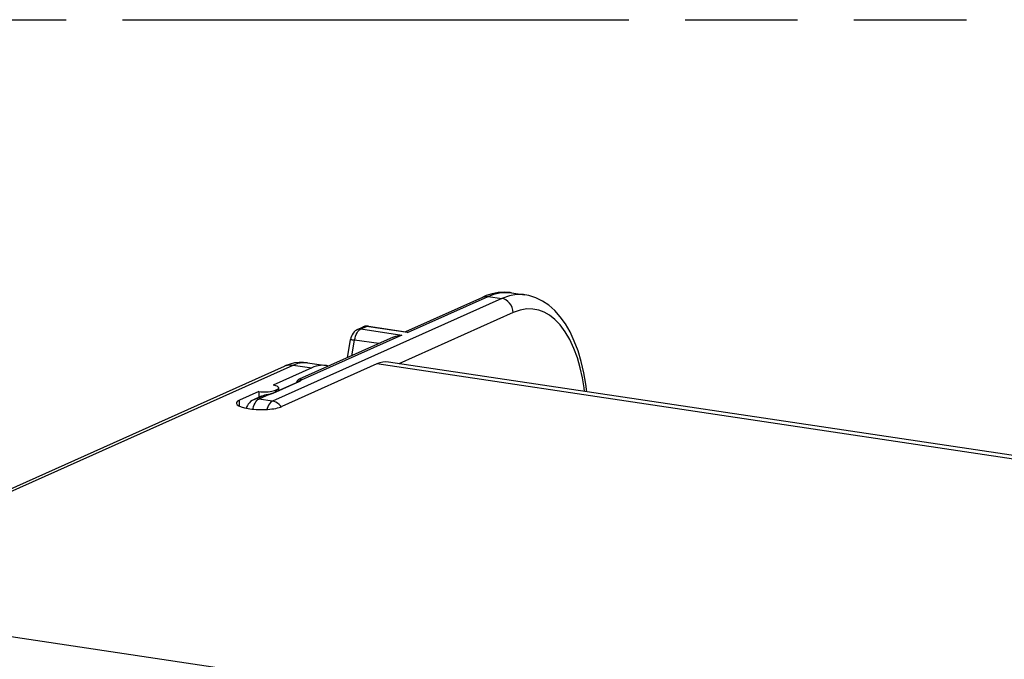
# Model space of a CAD drawing. Header units: millimetres. Extents: x 0 to 210, y 0 to 297.
# Tile 31 of 43: x 64 to 81, y 247 to 258. Entities that reach past the tile are written whole.
import ezdxf

# ---------------------------------------------------------------- set-up
doc = ezdxf.new("R2010")
doc.units = ezdxf.units.MM
doc.header["$LTSCALE"] = 19.36
doc.linetypes.add('PHANTOM', pattern=[0.8, 0.45, -0.05, 0.1, -0.05, 0.1, -0.05])
doc.layers.get('0').update_dxf_attribs({"linetype": 'CONTINUOUS'})
doc.layers.add('DEFAULT_3', color=7, linetype='PHANTOM')

msp = doc.modelspace()

# ---------------------------------------------------------------- linework, layer by layer
at = {"color": 9, "linetype": 'Continuous'}
for p, q in [((72.141145, 252.883923), (68.198656, 251.116554)), ((70.519028, 252.29649), (71.907352, 252.918859)), ((71.907352, 252.918859), (72.141145, 252.883923)), ((72.273592, 252.930653), (72.141145, 252.883923)), ((72.398556, 252.951355), (72.273592, 252.930653)), ((72.335984, 252.64032), (70.372349, 251.760047)), ((69.71692, 252.357737), (69.81498, 252.401696)), ((70.519028, 252.29649), (69.81498, 252.401696)), ((70.420968, 252.252531), (68.693204, 251.477996)), ((69.661696, 252.350525), (69.672179, 252.354496)), ((69.68309, 252.332513), (69.699806, 252.347535)), ((69.699806, 252.347535), (69.71692, 252.357737)), ((69.71692, 252.357737), (70.420968, 252.252531)), ((69.564371, 251.89777), (69.611204, 252.167345)), ((70.027087, 252.1052), (69.611204, 252.167345)), ((57.435479, 246.754167), (68.552021, 251.737576)), ((68.552021, 251.737576), (68.875286, 251.689271)), ((89.698127, 248.811221), (69.995053, 251.755437)), ((68.208519, 251.250605), (68.659706, 251.452867)), ((68.641197, 251.481778), (68.641436, 251.481951)), ((68.680406, 251.464492), (68.687793, 251.471009)), ((68.68167, 251.476937), (68.693204, 251.477996)), ((68.687793, 251.471009), (68.693204, 251.477996)), ((68.141179, 251.23053), (67.964862, 251.151489)), ((68.108676, 251.225082), (68.141183, 251.230532)), ((68.17675, 251.2392), (68.193109, 251.244561)), ((68.193109, 251.244561), (68.208519, 251.250605)), ((68.251342, 251.304743), (68.251362, 251.275659)), ((68.27495, 251.286234), (68.27497, 251.315335)), ((67.630371, 251.028132), (67.631589, 251.131737)), ((67.947779, 251.141311), (67.964862, 251.151489)), ((68.198656, 251.116554), (67.964862, 251.151489)), ((68.346617, 251.017501), (68.336114, 251.032719)), ((61.050922, 247.4596), (79.796042, 244.65853))]:
    msp.add_line(p, q, dxfattribs=at)
at = {"color": 7, "linetype": 'Continuous'}
for p, q in [((70.492996, 252.314061), (71.815312, 252.906839)), ((72.307393, 252.981059), (72.541427, 252.946088)), ((69.661696, 252.350525), (69.759756, 252.394484)), ((69.848232, 252.406892), (70.494685, 252.310293)), ((70.275789, 252.21669), (68.657446, 251.491207)), ((69.487608, 251.863358), (69.541626, 252.174288)), ((57.287778, 246.734739), (68.404758, 251.718345)), ((69.995053, 251.755437), (68.360718, 251.022784)), ((68.404758, 251.718345), (68.404922, 251.718418)), ((68.800627, 251.776664), (69.123824, 251.728369)), ((89.898325, 248.842295), (70.193884, 251.786714)), ((68.875286, 251.689271), (68.211536, 251.39172)), ((68.190037, 251.248168), (68.641298, 251.450463)), ((68.611055, 251.443939), (68.608864, 251.435923)), ((68.621727, 251.462767), (68.611055, 251.443939)), ((68.653728, 251.45613), (68.653774, 251.456214)), ((67.964036, 251.280769), (67.631589, 251.131737)), ((67.99286, 251.193281), (67.872823, 251.13947)), ((67.964036, 251.280769), (67.962849, 251.179827)), ((68.132268, 251.231174), (68.08965, 251.222641)), ((68.210309, 251.291361), (68.232463, 251.297592)), ((68.232463, 251.297592), (68.251342, 251.304743)), ((68.251342, 251.304743), (68.27497, 251.315335)), ((68.305084, 251.299743), (68.305114, 251.344442)), ((67.779859, 250.988543), (67.807447, 250.984421))]:
    msp.add_line(p, q, dxfattribs=at)
for points in [[(72.307364, 252.981064), (72.289223, 252.983559), (72.186378, 252.989938), (72.082274, 252.98328), (71.977941, 252.963594), (71.874522, 252.931219), (71.815393, 252.906875)], [(73.603417, 251.27723), (73.588216, 251.405402), (73.553729, 251.605594), (73.50896, 251.798385), (73.454192, 251.980917), (73.390022, 252.15058), (73.317112, 252.305766), (73.236541, 252.444717), (73.148514, 252.567738), (73.053362, 252.674591), (72.951397, 252.765021), (72.842878, 252.83868), (72.728819, 252.894759), (72.61031, 252.93273), (72.541839, 252.946027)], [(69.848232, 252.406892), (69.833505, 252.408382), (69.818602, 252.408469), (69.803686, 252.407131), (69.788838, 252.404358), (69.774141, 252.400137), (69.759756, 252.394484)], [(69.661696, 252.350525), (69.640921, 252.339398), (69.62097, 252.324816), (69.602181, 252.306628), (69.585129, 252.285019), (69.569797, 252.259462), (69.55729, 252.231557), (69.548101, 252.203394), (69.541626, 252.174288)], [(70.275788, 252.216689), (70.32171, 252.234003), (70.369595, 252.245865), (70.420968, 252.252531)], [(70.519028, 252.29649), (70.51134, 252.303037), (70.503373, 252.307649), (70.494694, 252.310295)], [(68.800601, 251.776667), (68.734049, 251.783207), (68.65725, 251.782494), (68.579755, 251.772955), (68.502434, 251.754586), (68.426217, 251.727592), (68.404922, 251.718418)], [(68.305096, 251.344442), (68.304645, 251.34821), (68.300082, 251.356662), (68.290845, 251.36486), (68.276956, 251.372635), (68.258874, 251.379817), (68.237126, 251.38615), (68.211536, 251.39172)], [(68.641197, 251.481778), (68.636152, 251.477891), (68.621727, 251.462767)], [(68.654988, 251.4581), (68.655384, 251.458582), (68.654522, 251.457861), (68.650525, 251.455179), (68.642986, 251.451235), (68.641317, 251.450471)], [(68.657251, 251.491116), (68.64845, 251.486523), (68.641409, 251.481932)], [(67.964036, 251.280769), (67.995479, 251.277818), (68.02755, 251.276109), (68.060618, 251.275648)], [(67.969079, 251.181204), (67.979931, 251.187087), (67.991571, 251.192699)], [(68.037365, 251.209658), (68.011291, 251.200868), (67.993233, 251.193448)], [(68.08965, 251.222641), (68.063706, 251.216791), (68.037365, 251.209658)], [(68.060618, 251.275648), (68.093573, 251.276422), (68.125621, 251.278451)], [(68.125621, 251.278451), (68.156182, 251.281654), (68.184594, 251.285998), (68.210309, 251.291361)], [(68.190037, 251.248168), (68.18492, 251.246002), (68.172289, 251.241441), (68.156555, 251.236813), (68.137903, 251.232351), (68.132245, 251.231168)], [(68.27497, 251.315335), (68.289457, 251.323143), (68.299233, 251.331224), (68.304318, 251.33967), (68.305096, 251.344442)], [(67.782132, 251.065437), (67.766146, 251.039688), (67.753659, 251.011734), (67.748539, 250.994143)], [(67.872823, 251.13947), (67.846941, 251.12578), (67.822843, 251.108671), (67.801146, 251.0885), (67.782132, 251.065437)]]:
    msp.add_lwpolyline(points, dxfattribs=at)
at = {"color": 9, "linetype": 'Continuous'}
for points in [[(71.815393, 252.906875), (71.832195, 252.913273), (71.869024, 252.92034), (71.907352, 252.918859)], [(71.907352, 252.918859), (72.004719, 252.955685), (72.104829, 252.979238), (72.206288, 252.988015), (72.307393, 252.981059)], [(72.335984, 252.64032), (72.331809, 252.682938), (72.320427, 252.724937), (72.302271, 252.764731), (72.278024, 252.800817), (72.248604, 252.831829), (72.215124, 252.856596), (72.178847, 252.874183), (72.141145, 252.883923)], [(72.541424, 252.946088), (72.514171, 252.949562), (72.398556, 252.951355)], [(73.568343, 251.282472), (73.560651, 251.346472), (73.531614, 251.516665), (73.492423, 251.69043), (73.443049, 251.861033), (73.382407, 252.024427), (73.312084, 252.176155), (73.232236, 252.311023), (73.14607, 252.427199), (73.056614, 252.520168), (72.964573, 252.59279), (72.872751, 252.645956), (72.77788, 252.681057), (72.678015, 252.700971), (72.571987, 252.702126), (72.457749, 252.681582), (72.335984, 252.64032)], [(69.759756, 252.394484), (69.770239, 252.398455), (69.792171, 252.402598), (69.81498, 252.401696)], [(69.81498, 252.401696), (69.832902, 252.406954), (69.848232, 252.406892)], [(69.611204, 252.167345), (69.618288, 252.200723), (69.627667, 252.232697), (69.639124, 252.262522)], [(69.639124, 252.262522), (69.652392, 252.289506), (69.667162, 252.313018), (69.68309, 252.332513)], [(69.672179, 252.354496), (69.694111, 252.358639), (69.71692, 252.357737)], [(69.541626, 252.174288), (69.542184, 252.174687), (69.547112, 252.174964), (69.55694, 252.174327), (69.571292, 252.1728), (69.589614, 252.170442), (69.611204, 252.167345)], [(68.411571, 251.721279), (68.456455, 251.735117), (68.503652, 251.740594), (68.552021, 251.737576)], [(68.552021, 251.737576), (68.636006, 251.767162), (68.718661, 251.780235), (68.800627, 251.776664)], [(68.627299, 251.440082), (68.626112, 251.449116), (68.626733, 251.457985), (68.629137, 251.466302), (68.633218, 251.473704), (68.638799, 251.479867), (68.641197, 251.481778)], [(68.641316, 251.450471), (68.64962, 251.452893), (68.659706, 251.452867)], [(68.653774, 251.456214), (68.654612, 251.457667), (68.661692, 251.466414), (68.670921, 251.472987), (68.68167, 251.476937)], [(68.692657, 251.486569), (68.690349, 251.490231), (68.68671, 251.493134), (68.681714, 251.495012), (68.675637, 251.495653), (68.668624, 251.494884), (68.661074, 251.492698), (68.657495, 251.491229)], [(68.659706, 251.452867), (68.671044, 251.458445), (68.680406, 251.464492)], [(68.693204, 251.477996), (68.693622, 251.482437), (68.692657, 251.486569)], [(67.993231, 251.193447), (68.003989, 251.198001), (68.017172, 251.202961), (68.031127, 251.207564)], [(68.031127, 251.207564), (68.045741, 251.211779), (68.060938, 251.215608), (68.063706, 251.216791)], [(68.076578, 251.219067), (68.092524, 251.222197), (68.108676, 251.225082)], [(68.132269, 251.231173), (68.133999, 251.231424), (68.141184, 251.230532)], [(68.141179, 251.23053), (68.15944, 251.234523), (68.17675, 251.2392)], [(68.190111, 251.248201), (68.198432, 251.250631), (68.208519, 251.250605)], [(67.862651, 250.977647), (67.865203, 250.990312), (67.874557, 251.023285), (67.886184, 251.054228)], [(67.904163, 251.149746), (67.875718, 251.140733), (67.872823, 251.13947)], [(67.886184, 251.054228), (67.899735, 251.082173), (67.914792, 251.106332)], [(67.964862, 251.151489), (67.934128, 251.153361), (67.904163, 251.149746)], [(67.914792, 251.106332), (67.930956, 251.126184), (67.947779, 251.141311)], [(68.198656, 251.116554), (68.181118, 251.106035), (68.164015, 251.090465), (68.147774, 251.070245), (68.132759, 251.045827), (68.119294, 251.017683), (68.107799, 250.986655), (68.104112, 250.973454)], [(68.336114, 251.032719), (68.312792, 251.058312), (68.286785, 251.079885), (68.258655, 251.097029), (68.229031, 251.109358), (68.198656, 251.116554)]]:
    msp.add_lwpolyline(points, dxfattribs=at)
at = {"color": 7, "linetype": 'Continuous'}
for centre, major_axis, ratio, start_param, end_param in [((68.856155, 250.06213), (0.273121, 1.665384), 0.479500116, 6.239113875, 6.590063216), ((69.979748, 250.453724), (0.218496, 1.332307), 0.479500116, 0.006818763, 0.306877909), ((67.982359, 251.079322), (0.405026, -0.000008), 0.258807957, 2.618036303, 4.18883263), ((68.009947, 251.075199), (0.405026, -0.000008), 0.258807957, -2.094352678, -0.523556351)]:
    msp.add_ellipse(centre, major_axis=major_axis, ratio=ratio, start_param=start_param, end_param=end_param, dxfattribs=at)
at = {"layer": 'DEFAULT_3', "color": 7, "linetype": 'PHANTOM'}
msp.add_line((50.128636, 257.68), (150.128636, 257.68), dxfattribs=at)

doc.saveas('drawing.dxf')
